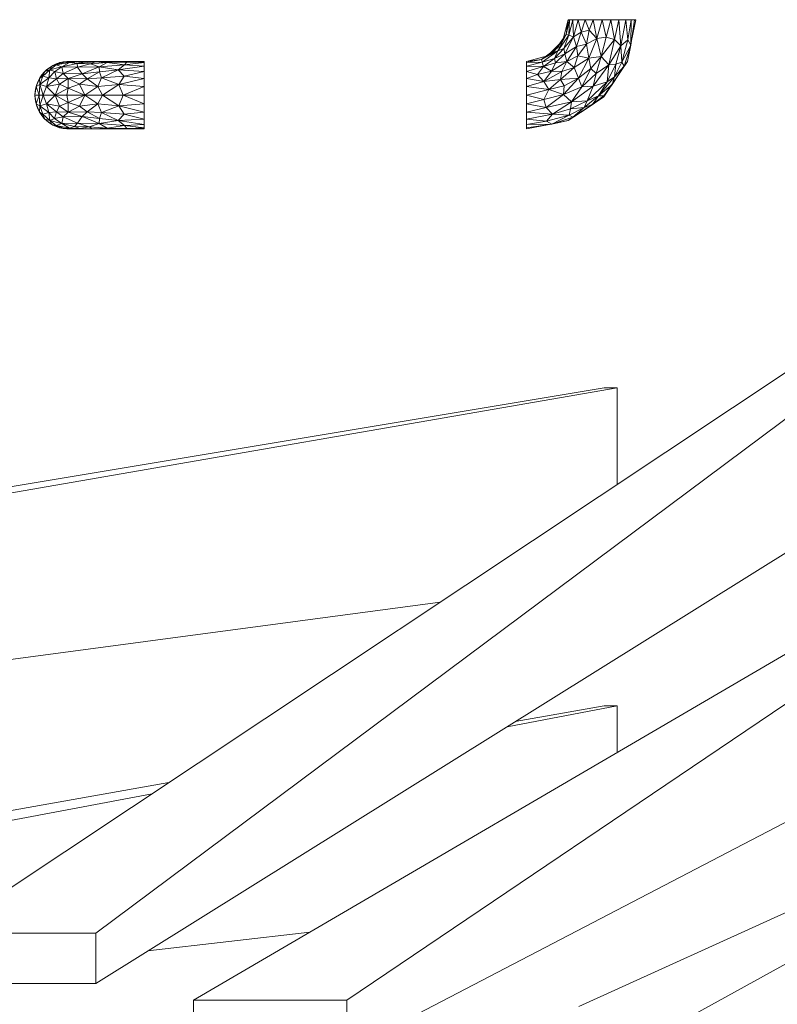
# Model space of a CAD drawing. Header units: millimetres. Extents: x 61846 to 198573, y 13020 to 52988.
# Tile 30 of 150: x 106006 to 106482, y 46141 to 46761. Entities that reach past the tile are written whole.
import ezdxf

# ---------------------------------------------------------------- set-up
doc = ezdxf.new("R2010")
doc.units = ezdxf.units.MM
doc.layers.add('A-GENM', color=13, linetype='Continuous', lineweight=18)
doc.layers.add('P-PIPE', color=3, linetype='Continuous', lineweight=18)

# ---------------------------------------------------------------- blocks, each defined once
blk = doc.blocks.new('Pipe Types_NLRS_55_PI_UN_Staal - gekoeldwater_DNL_7028453 - Pipe Types_NLRS_55_PI_UN_Staal - gekoeldwater_DNL_7028453-613184-5e verdieping lierenkamer')
at = {"layer": 'P-PIPE', "color": 7, "lineweight": 9}
for start, end in [(80.89257, 180), (180, 279.20282)]:
    blk.add_arc((70996.26, 46713.01), 21.2, start, end, dxfattribs=at)
blk = doc.blocks.new('NLRS_50_PIF_UN_Staal bocht_gen_ISR_NLRS_55_PIF_UN_Staal bocht - gekoeldwater_DNL_7743689 - NLRS_50_PIF_UN_Staal bocht_gen_ISR_NLRS_55_PIF_UN_Staal bocht - gekoeldwater_DNL_7743689-613742-5e verdieping lierenkamer')
at = {"layer": 'P-PIPE', "color": 7, "lineweight": 9}
for p, q in [((70980.02, 46725.01), (70984.43, 46728.9)), ((70981.27, 46728), (70985.66, 46731.37)), ((70981.27, 46728), (70984.43, 46728.9)), ((70983.78, 46723.89), (70984.43, 46728.9)), ((70984.43, 46728.9), (70988.5, 46732.14)), ((70985.66, 46731.37), (70984.43, 46728.9)), ((70984.43, 46728.9), (70990.97, 46730.57)), ((70984.43, 46728.9), (70987.62, 46727.88)), ((70985.66, 46731.37), (70990.77, 46733.49)), ((70985.66, 46731.37), (70988.5, 46732.14)), ((70992.06, 46730.85), (70987.62, 46727.88)), ((70993.66, 46733.87), (70988.5, 46732.14)), ((70988.5, 46732.14), (70996.74, 46733.63)), ((70988.5, 46732.18), (70990.77, 46733.49)), ((70990.77, 46733.49), (70988.5, 46732.14)), ((70992.06, 46730.85), (70988.5, 46732.14)), ((70989.4, 46732.44), (70990.77, 46733.49)), ((70990.77, 46733.49), (70996.26, 46734.21)), ((70990.77, 46733.49), (70993.66, 46733.87)), ((70992.06, 46730.85), (70996.74, 46733.63)), ((70992.06, 46730.85), (71001.55, 46732.97)), ((71001.86, 46730.65), (70992.06, 46730.85)), ((70992.06, 46730.85), (70992.72, 46726.69)), ((71001.86, 46730.65), (70992.72, 46726.69)), ((70996.26, 46734.21), (70993.66, 46733.87)), ((70993.66, 46733.87), (70999.84, 46734.17)), ((70993.66, 46733.87), (70996.74, 46733.63)), ((70996.26, 46734.21), (70999.84, 46734.17)), ((70996.26, 46734.21), (70999.6, 46733.77)), ((70996.74, 46733.63), (71002.23, 46734.21)), ((70999.84, 46734.17), (70996.74, 46733.63)), ((70996.74, 46733.63), (71006.91, 46734.14)), ((70996.74, 46733.63), (71001.55, 46732.97)), ((70999.84, 46734.17), (71002.23, 46734.21)), ((70999.84, 46734.17), (71001.17, 46733.85)), ((70999.84, 46734.17), (71003.29, 46733.96)), ((71006.91, 46734.14), (71001.55, 46732.97)), ((71012.99, 46733.94), (71001.55, 46732.97)), ((71001.86, 46730.65), (71001.55, 46732.97)), ((71001.55, 46732.97), (71009.96, 46732.7)), ((71001.86, 46730.65), (71009.96, 46732.7)), ((71001.86, 46730.65), (71015.41, 46730.85)), ((71001.86, 46730.65), (71004.73, 46726.38)), ((71006.91, 46734.14), (71002.23, 46734.21)), ((71004.16, 46734), (71002.23, 46734.21)), ((71015.41, 46730.85), (71004.73, 46726.38)), ((71006.91, 46734.14), (71019.53, 46734.17)), ((71006.91, 46734.14), (71012.99, 46733.94)), ((71012.99, 46733.94), (71009.96, 46732.7)), ((71009.96, 46732.7), (71020.54, 46733.63)), ((71015.41, 46730.85), (71009.96, 46732.7)), ((71012.99, 46733.94), (71019.53, 46734.17)), ((71012.99, 46733.94), (71020.54, 46733.63)), ((71015.41, 46730.85), (71020.54, 46733.63)), ((71015.41, 46730.85), (71031.32, 46732.14)), ((71027.42, 46728.9), (71015.41, 46730.85)), ((71015.69, 46727.73), (71015.41, 46730.85)), ((71027.42, 46728.9), (71015.69, 46727.73)), ((71019.53, 46734.17), (71015.86, 46733.82)), ((71027.42, 46728.9), (71016.94, 46723.89)), ((71019.53, 46734.17), (71031.85, 46734.15)), ((71019.53, 46734.17), (71020.54, 46733.63)), ((71031.85, 46734.15), (71020.54, 46733.63)), ((71032.85, 46733.87), (71020.54, 46733.63)), ((71031.32, 46732.14), (71020.54, 46733.63)), ((71027.42, 46728.9), (71031.32, 46732.14)), ((71043.76, 46731.37), (71027.42, 46728.9)), ((71043.76, 46728), (71027.42, 46728.9)), ((71027.42, 46728.9), (71031.13, 46725.01)), ((71032.85, 46733.87), (71031.32, 46732.14)), ((71043.76, 46733.49), (71031.32, 46732.14)), ((71043.76, 46731.37), (71031.32, 46732.14)), ((71043.76, 46734.21), (71031.85, 46734.15)), ((71034.39, 46734.01), (71031.85, 46734.15)), ((71031.85, 46734.15), (71032.85, 46733.87)), ((71043.76, 46734.21), (71032.85, 46733.87)), ((71043.76, 46733.49), (71032.85, 46733.87)), ((71043.76, 46733.49), (71043.76, 46734.21)), ((71043.76, 46734.21), (71043.76, 46733.49)), ((71043.76, 46733.49), (71043.76, 46731.37)), ((71043.76, 46731.37), (71043.76, 46728)), ((70975.78, 46718.5), (70977.9, 46723.61)), ((70977.9, 46723.61), (70981.27, 46728)), ((70977.9, 46723.61), (70980.16, 46725.35)), ((70977.9, 46723.61), (70980.02, 46725.01)), ((70977.9, 46723.61), (70978.08, 46719.76)), ((70980.02, 46725.01), (70978.08, 46719.76)), ((70983.78, 46723.89), (70978.08, 46719.76)), ((70981.27, 46728), (70980.02, 46725.01)), ((70980.02, 46725.01), (70983.78, 46723.89)), ((70983.78, 46723.89), (70982.36, 46718.47)), ((70982.36, 46718.47), (70988.6, 46723.41)), ((70983.78, 46723.89), (70987.62, 46727.88)), ((70983.78, 46723.89), (70988.6, 46723.41)), ((70992.72, 46726.69), (70987.62, 46727.88)), ((70987.62, 46727.88), (70988.6, 46723.41)), ((70992.72, 46726.69), (70988.6, 46723.41)), ((70995.88, 46723.57), (70988.6, 46723.41)), ((70990.52, 46719.91), (70988.6, 46723.41)), ((70990.52, 46719.91), (70995.88, 46723.57)), ((70992.72, 46726.69), (70995.88, 46723.57)), ((70992.72, 46726.69), (71004.73, 46726.38)), ((70995.88, 46723.57), (71004.73, 46726.38)), ((70995.88, 46723.57), (71003.04, 46719.89)), ((70995.88, 46723.57), (71007.81, 46723.42)), ((70995.88, 46723.57), (70995.89, 46717.48)), ((71003.04, 46719.89), (71007.81, 46723.42)), ((71015.69, 46727.73), (71004.73, 46726.38)), ((71007.81, 46723.42), (71004.73, 46726.38)), ((71015.69, 46727.73), (71007.81, 46723.42)), ((71007.81, 46723.42), (71016.94, 46723.89)), ((71007.81, 46723.42), (71014.54, 46718.47)), ((71016.94, 46723.89), (71014.54, 46718.47)), ((71015.69, 46727.73), (71016.94, 46723.89)), ((71031.13, 46725.01), (71016.94, 46723.89)), ((71027.74, 46719.76), (71016.94, 46723.89)), ((71027.74, 46719.76), (71031.13, 46725.01)), ((71043.76, 46723.61), (71027.74, 46719.76)), ((71043.76, 46728), (71031.13, 46725.01)), ((71043.76, 46723.61), (71031.13, 46725.01)), ((71043.76, 46728), (71043.76, 46723.61)), ((71043.76, 46723.61), (71043.76, 46718.5)), ((70975.05, 46713.01), (70975.78, 46718.5)), ((70975.78, 46718.5), (70978.08, 46719.76)), ((70975.78, 46718.5), (70977.67, 46713.01)), ((70977.67, 46713.01), (70978.08, 46719.76)), ((70978.08, 46719.76), (70982.36, 46718.47)), ((70978.08, 46719.76), (70980.29, 46713.01)), ((70982.36, 46718.47), (70980.29, 46713.01)), ((70990.52, 46719.91), (70982.36, 46718.47)), ((70982.36, 46718.47), (70987.73, 46713.01)), ((70990.52, 46719.91), (70987.73, 46713.01)), ((70987.73, 46713.01), (70995.89, 46717.48)), ((70990.52, 46719.91), (70995.89, 46717.48)), ((70995.89, 46717.48), (70995.18, 46713.01)), ((71003.04, 46719.89), (70995.89, 46717.48)), ((70995.89, 46717.48), (71006.32, 46713.01)), ((71003.04, 46719.89), (71014.54, 46718.47)), ((71003.04, 46719.89), (71006.32, 46713.01)), ((71014.54, 46718.47), (71006.32, 46713.01)), ((71027.74, 46719.76), (71014.54, 46718.47)), ((71017.47, 46713.01), (71014.54, 46718.47)), ((71027.74, 46719.76), (71017.47, 46713.01)), ((71043.76, 46718.5), (71027.74, 46719.76)), ((71027.74, 46719.76), (71030.61, 46713.01)), ((71043.76, 46718.5), (71030.61, 46713.01)), ((71043.76, 46718.5), (71043.76, 46713.01)), ((70975.78, 46707.53), (70975.05, 46713.01)), ((70975.05, 46713.01), (70977.67, 46713.01)), ((70975.78, 46707.53), (70977.67, 46713.01)), ((70977.67, 46713.01), (70980.29, 46713.01)), ((70977.67, 46713.01), (70978.08, 46706.27)), ((70980.29, 46713.01), (70978.08, 46706.27)), ((70987.73, 46713.01), (70980.29, 46713.01)), ((70980.29, 46713.01), (70982.36, 46707.56)), ((70987.73, 46713.01), (70982.36, 46707.56)), ((70987.73, 46713.01), (70995.18, 46713.01)), ((70987.73, 46713.01), (70995.89, 46708.54)), ((70987.73, 46713.01), (70990.52, 46706.12)), ((71006.32, 46713.01), (70995.18, 46713.01)), ((70995.18, 46713.01), (70995.89, 46708.54)), ((71006.32, 46713.01), (70995.89, 46708.54)), ((71006.32, 46713.01), (71003.04, 46706.14)), ((71017.47, 46713.01), (71006.32, 46713.01)), ((71006.32, 46713.01), (71014.54, 46707.56)), ((71017.47, 46713.01), (71014.54, 46707.56)), ((71030.61, 46713.01), (71017.47, 46713.01)), ((71017.47, 46713.01), (71027.74, 46706.27)), ((71030.61, 46713.01), (71027.74, 46706.27)), ((71043.76, 46713.01), (71030.61, 46713.01)), ((71043.76, 46707.53), (71030.61, 46713.01)), ((71043.76, 46713.01), (71043.76, 46707.53)), ((70977.9, 46702.41), (70975.78, 46707.53)), ((70975.78, 46707.53), (70978.08, 46706.27)), ((70977.9, 46702.41), (70978.08, 46706.27)), ((70978.08, 46706.27), (70982.36, 46707.56)), ((70978.08, 46706.27), (70980.02, 46701.01)), ((70978.08, 46706.27), (70983.78, 46702.13)), ((70988.6, 46702.61), (70982.36, 46707.56)), ((70982.36, 46707.56), (70983.78, 46702.13)), ((70982.36, 46707.56), (70990.52, 46706.12)), ((70988.6, 46702.61), (70990.52, 46706.12)), ((70995.89, 46708.54), (70990.52, 46706.12)), ((70995.88, 46702.45), (70990.52, 46706.12)), ((70995.89, 46708.54), (70995.88, 46702.45)), ((71003.04, 46706.14), (70995.88, 46702.45)), ((71003.04, 46706.14), (70995.89, 46708.54)), ((71003.04, 46706.14), (71014.54, 46707.56)), ((71003.04, 46706.14), (71007.81, 46702.6)), ((71014.54, 46707.56), (71007.81, 46702.6)), ((71014.54, 46707.56), (71016.94, 46702.13)), ((71014.54, 46707.56), (71027.74, 46706.27)), ((71016.94, 46702.13), (71027.74, 46706.27)), ((71043.76, 46707.53), (71027.74, 46706.27)), ((71043.76, 46702.41), (71027.74, 46706.27)), ((71031.13, 46701.01), (71027.74, 46706.27)), ((71043.76, 46707.53), (71043.76, 46702.41)), ((70981.27, 46698.02), (70977.9, 46702.41)), ((70980.16, 46700.67), (70977.9, 46702.41)), ((70977.9, 46702.41), (70980.02, 46701.01)), ((70980.02, 46701.01), (70983.78, 46702.13)), ((70981.27, 46698.02), (70980.02, 46701.01)), ((70984.43, 46697.12), (70980.02, 46701.01)), ((70985.66, 46694.65), (70981.27, 46698.02)), ((70981.27, 46698.02), (70984.43, 46697.12)), ((70988.6, 46702.61), (70983.78, 46702.13)), ((70987.35, 46698.36), (70983.78, 46702.13)), ((70984.43, 46697.12), (70983.78, 46702.13)), ((70987.35, 46698.36), (70984.43, 46697.12)), ((70988.6, 46702.61), (70987.35, 46698.36)), ((70987.35, 46698.36), (70992.72, 46699.34)), ((70987.35, 46698.36), (70992.06, 46695.17)), ((70988.6, 46702.61), (70992.72, 46699.34)), ((70988.6, 46702.61), (70995.88, 46702.45)), ((70992.72, 46699.34), (70992.06, 46695.17)), ((70992.72, 46699.34), (70995.88, 46702.45)), ((70992.72, 46699.34), (71004.73, 46699.64)), ((70992.72, 46699.34), (71001.86, 46695.37)), ((70995.88, 46702.45), (71007.81, 46702.6)), ((71004.73, 46699.64), (70995.88, 46702.45)), ((71001.86, 46695.37), (71004.73, 46699.64)), ((71004.73, 46699.64), (71007.81, 46702.6)), ((71015.41, 46695.17), (71004.73, 46699.64)), ((71015.69, 46698.29), (71004.73, 46699.64)), ((71016.94, 46702.13), (71007.81, 46702.6)), ((71015.69, 46698.29), (71007.81, 46702.6)), ((71015.41, 46695.17), (71015.69, 46698.29)), ((71016.94, 46702.13), (71015.69, 46698.29)), ((71027.42, 46697.12), (71015.69, 46698.29)), ((71031.13, 46701.01), (71016.94, 46702.13)), ((71027.42, 46697.12), (71016.94, 46702.13)), ((71031.13, 46701.01), (71027.42, 46697.12)), ((71043.76, 46698.02), (71027.42, 46697.12)), ((71043.76, 46702.41), (71031.13, 46701.01)), ((71043.76, 46698.02), (71031.13, 46701.01)), ((71043.76, 46702.41), (71043.76, 46698.02)), ((71043.76, 46698.02), (71043.76, 46694.65)), ((70985.66, 46694.65), (70984.43, 46697.12)), ((70990.97, 46695.45), (70984.43, 46697.12)), ((70984.43, 46697.12), (70988.5, 46693.88)), ((70990.77, 46692.54), (70985.66, 46694.65)), ((70985.66, 46694.65), (70988.5, 46693.88)), ((70992.06, 46695.17), (70988.5, 46693.88)), ((70990.77, 46692.54), (70988.5, 46693.88)), ((70993.66, 46692.15), (70988.5, 46693.88)), ((70988.5, 46693.88), (70996.74, 46692.39)), ((70990.77, 46692.54), (70988.5, 46693.85)), ((70990.77, 46692.54), (70989.41, 46693.58)), ((70990.77, 46692.54), (70993.66, 46692.15)), ((70996.26, 46691.81), (70990.77, 46692.54)), ((70992.06, 46695.17), (71001.86, 46695.37)), ((70992.06, 46695.17), (70999.9, 46693.32)), ((70992.06, 46695.17), (70996.74, 46692.39)), ((70993.66, 46692.15), (70996.74, 46692.39)), ((70996.26, 46691.81), (70993.66, 46692.15)), ((70999.44, 46691.88), (70993.66, 46692.15)), ((70999.62, 46692.26), (70996.26, 46691.81)), ((70996.26, 46691.81), (70999.44, 46691.88)), ((70999.9, 46693.32), (70996.74, 46692.39)), ((71004.55, 46691.86), (70996.74, 46692.39)), ((70999.44, 46691.88), (70996.74, 46692.39)), ((71003.2, 46692.08), (70996.74, 46692.39)), ((70999.44, 46691.88), (71000.67, 46692.21)), ((71001.37, 46692.17), (70999.44, 46691.88)), ((71004.55, 46691.86), (70999.44, 46691.88)), ((70999.9, 46693.32), (71001.86, 46695.37)), ((71003.2, 46692.08), (70999.9, 46693.32)), ((71009.04, 46693.06), (70999.9, 46693.32)), ((71015.41, 46695.17), (71001.86, 46695.37)), ((71009.04, 46693.06), (71001.86, 46695.37)), ((71003.2, 46692.08), (71009.04, 46693.06)), ((71004.55, 46691.86), (71003.2, 46692.08)), ((71011.09, 46691.88), (71003.2, 46692.08)), ((71004.55, 46691.86), (71006.82, 46691.99)), ((71004.55, 46691.86), (71011.09, 46691.88)), ((71015.41, 46695.17), (71009.04, 46693.06)), ((71020.54, 46692.39), (71009.04, 46693.06)), ((71011.09, 46691.88), (71009.04, 46693.06)), ((71020.54, 46692.39), (71011.09, 46691.88)), ((71020.35, 46692.18), (71011.09, 46691.88)), ((71020.03, 46691.82), (71011.09, 46691.88)), ((71015.41, 46695.17), (71027.42, 46697.12)), ((71031.32, 46693.88), (71015.41, 46695.17)), ((71015.41, 46695.17), (71020.54, 46692.39)), ((71020.44, 46692.27), (71018.91, 46692.3)), ((71020.54, 46692.39), (71020.03, 46691.82)), ((71020.03, 46691.82), (71029.77, 46691.86)), ((71031.32, 46693.88), (71020.54, 46692.39)), ((71020.54, 46692.39), (71032.85, 46692.15)), ((71020.54, 46692.39), (71029.77, 46691.86)), ((71043.76, 46694.65), (71027.42, 46697.12)), ((71031.32, 46693.88), (71027.42, 46697.12)), ((71032.85, 46692.15), (71029.77, 46691.86)), ((71034.39, 46692.08), (71029.77, 46691.86)), ((71043.76, 46691.81), (71029.77, 46691.86)), ((71043.76, 46694.65), (71031.32, 46693.88)), ((71043.76, 46692.54), (71031.32, 46693.88)), ((71031.32, 46693.88), (71032.85, 46692.15)), ((71043.76, 46692.54), (71032.85, 46692.15)), ((71043.76, 46691.81), (71032.85, 46692.15)), ((71043.76, 46694.65), (71043.76, 46692.54)), ((71043.76, 46691.81), (71043.76, 46692.54)), ((71043.76, 46691.81), (71043.76, 46692.54))]:
    blk.add_line(p, q, dxfattribs=at)
blk = doc.blocks.new('NLRS_50_PIF_UN_Staal bocht_gen_ISR_NLRS_55_PIF_UN_Staal bocht - gekoeldwater_DNL_7743689 - NLRS_50_PIF_UN_Staal bocht_gen_ISR_NLRS_55_PIF_UN_Staal bocht - gekoeldwater_DNL_7743689-613746-5e verdieping lierenkamer')
blk.add_blockref('NLRS_50_PIF_UN_Staal bocht_gen_ISR_NLRS_55_PIF_UN_Staal bocht - gekoeldwater_DNL_7743689 - NLRS_50_PIF_UN_Staal bocht_gen_ISR_NLRS_55_PIF_UN_Staal bocht - gekoeldwater_DNL_7743689-613742-5e verdieping lierenkamer', (0, 0))
blk = doc.blocks.new('NLRS_50_PIF_UN_Staal bocht_gen_ISR_NLRS_55_PIF_UN_Staal bocht - gekoeldwater_DNL_7743843 - NLRS_50_PIF_UN_Staal bocht_gen_ISR_NLRS_55_PIF_UN_Staal bocht - gekoeldwater_DNL_7743843-613778-5e verdieping lierenkamer')
at = {"layer": 'P-PIPE', "color": 7, "lineweight": 9}
for p, q in [((71310.29, 46760.51), (71306.77, 46747.36)), ((71310.29, 46760.51), (71309.05, 46751.11)), ((71311.01, 46760.51), (71309.05, 46751.11)), ((71311.01, 46760.51), (71310.29, 46760.51)), ((71310.29, 46760.51), (71311.01, 46760.51)), ((71311.01, 46760.51), (71310.61, 46750.74)), ((71313.14, 46760.51), (71310.61, 46750.74)), ((71311.01, 46760.51), (71313.14, 46760.51)), ((71313.14, 46760.51), (71316.5, 46760.51)), ((71313.14, 46760.51), (71313.54, 46749.79)), ((71316.5, 46760.51), (71313.54, 46749.79)), ((71316.5, 46760.51), (71320.89, 46760.51)), ((71316.5, 46760.51), (71318.39, 46752.76)), ((71320.89, 46760.51), (71318.39, 46752.76)), ((71320.89, 46760.51), (71326.01, 46760.51)), ((71320.89, 46760.51), (71323.45, 46753.86)), ((71326.01, 46760.51), (71323.45, 46753.86)), ((71326.01, 46760.51), (71331.49, 46760.51)), ((71326.01, 46760.51), (71328.31, 46748.6)), ((71331.49, 46760.51), (71328.31, 46748.6)), ((71331.49, 46760.51), (71336.98, 46760.51)), ((71331.49, 46760.51), (71334.09, 46749.6)), ((71336.98, 46760.51), (71334.09, 46749.6)), ((71336.98, 46760.51), (71342.1, 46760.51)), ((71336.98, 46760.51), (71339.25, 46748.08)), ((71342.1, 46760.51), (71339.25, 46748.08)), ((71342.1, 46760.51), (71346.49, 46760.51)), ((71342.1, 46760.51), (71343.32, 46744.17)), ((71346.49, 46760.51), (71343.32, 46744.17)), ((71346.49, 46760.51), (71349.85, 46760.51)), ((71346.49, 46760.51), (71347.73, 46747.89)), ((71349.85, 46760.51), (71347.73, 46747.89)), ((71351.97, 46760.51), (71349.67, 46744.5)), ((71351.97, 46760.51), (71349.67, 46744.5)), ((71349.85, 46760.51), (71349.67, 46744.5)), ((71349.85, 46760.51), (71351.97, 46760.51)), ((71351.97, 46760.51), (71350.08, 46747.37)), ((71352.7, 46760.51), (71350.08, 46747.37)), ((71351.97, 46760.51), (71350.08, 46747.37)), ((71351.97, 46760.51), (71352.7, 46760.51)), ((71352.7, 46760.51), (71351.97, 46760.51)), ((71323.45, 46753.86), (71318.39, 46752.76)), ((71323.45, 46753.86), (71321.83, 46745.03)), ((71323.45, 46753.86), (71328.31, 46748.6)), ((71306.77, 46747.36), (71297.15, 46737.73)), ((71309.05, 46751.11), (71300.83, 46739.84)), ((71306.77, 46747.36), (71300.83, 46739.84)), ((71309.05, 46751.11), (71303.63, 46740.88)), ((71310.61, 46750.74), (71303.63, 46740.88)), ((71309.05, 46751.11), (71306.77, 46747.36)), ((71310.61, 46750.74), (71307.44, 46742.44)), ((71313.54, 46749.79), (71307.44, 46742.44)), ((71313.54, 46749.79), (71308.22, 46739.11)), ((71310.61, 46750.74), (71309.05, 46751.11)), ((71310.61, 46750.74), (71313.54, 46749.79)), ((71313.54, 46749.79), (71318.39, 46752.76)), ((71313.54, 46749.79), (71315.55, 46743.56)), ((71315.55, 46743.56), (71318.39, 46752.76)), ((71321.83, 46745.03), (71318.39, 46752.76)), ((71328.31, 46748.6), (71321.83, 46745.03)), ((71323.2, 46736.29), (71328.31, 46748.6)), ((71328.31, 46748.6), (71334.09, 46749.6)), ((71328.31, 46748.6), (71331.01, 46737.3)), ((71334.09, 46749.6), (71331.01, 46737.3)), ((71339.25, 46748.08), (71331.01, 46737.3)), ((71334.09, 46749.6), (71339.25, 46748.08)), ((71335.69, 46732.16), (71339.25, 46748.08)), ((71343.32, 46744.17), (71339.25, 46748.08)), ((71343.32, 46744.17), (71347.73, 46747.89)), ((71347.73, 46747.89), (71343.97, 46733.7)), ((71350.08, 46747.37), (71347.46, 46734.22)), ((71349.67, 46744.5), (71347.73, 46747.89)), ((71293.39, 46735.46), (71304.66, 46743.68)), ((71293.39, 46735.46), (71303.63, 46740.88)), ((71293.77, 46733.9), (71303.63, 46740.88)), ((71297.15, 46737.73), (71304.66, 46743.68)), ((71303.63, 46740.88), (71300.83, 46739.84)), ((71307.44, 46742.44), (71301.53, 46736.14)), ((71303.63, 46740.88), (71301.53, 46736.14)), ((71307.44, 46742.44), (71303.63, 46740.88)), ((71307.44, 46742.44), (71308.22, 46739.11)), ((71315.55, 46743.56), (71308.22, 46739.11)), ((71315.55, 46743.56), (71309.36, 46734.18)), ((71321.83, 46745.03), (71315.55, 46743.56)), ((71315.55, 46743.56), (71316.39, 46737.88)), ((71321.83, 46745.03), (71316.39, 46737.88)), ((71323.2, 46736.29), (71321.83, 46745.03)), ((71343.32, 46744.17), (71335.69, 46732.16)), ((71343.32, 46744.17), (71340.12, 46732.45)), ((71343.32, 46744.17), (71343.97, 46733.7)), ((71349.67, 46744.5), (71343.97, 46733.7)), ((71349.67, 46744.5), (71345.38, 46731.3)), ((71349.67, 46744.5), (71347.46, 46734.22)), ((71347.46, 46734.22), (71349.67, 46744.5)), ((71283.99, 46734.21), (71297.15, 46737.73)), ((71283.99, 46733.49), (71293.39, 46735.46)), ((71283.99, 46734.21), (71293.39, 46735.46)), ((71293.39, 46735.46), (71300.83, 46739.84)), ((71297.15, 46737.73), (71293.39, 46735.46)), ((71293.39, 46735.46), (71297.15, 46737.73)), ((71293.77, 46733.9), (71293.39, 46735.46)), ((71293.77, 46733.9), (71301.53, 46736.14)), ((71294.78, 46730.98), (71301.53, 46736.14)), ((71300.83, 46739.84), (71297.15, 46737.73)), ((71308.22, 46739.11), (71301.53, 46736.14)), ((71301.53, 46736.14), (71302.28, 46733.39)), ((71308.22, 46739.11), (71302.28, 46733.39)), ((71308.22, 46739.11), (71309.36, 46734.18)), ((71316.39, 46737.88), (71309.36, 46734.18)), ((71316.39, 46737.88), (71314.06, 46730.45)), ((71323.2, 46736.29), (71314.06, 46730.45)), ((71323.2, 46736.29), (71316.39, 46737.88)), ((71316.67, 46723.66), (71323.2, 46736.29)), ((71323.2, 46736.29), (71331.01, 46737.3)), ((71324.55, 46729.75), (71323.2, 46736.29)), ((71324.55, 46729.75), (71331.01, 46737.3)), ((71327.85, 46726.72), (71331.01, 46737.3)), ((71335.69, 46732.16), (71331.01, 46737.3)), ((71283.99, 46733.49), (71283.99, 46734.21)), ((71283.99, 46734.21), (71283.99, 46733.49)), ((71283.99, 46731.37), (71293.77, 46733.9)), ((71283.99, 46733.49), (71293.77, 46733.9)), ((71283.99, 46731.37), (71283.99, 46733.49)), ((71283.99, 46728), (71283.99, 46731.37)), ((71283.99, 46731.37), (71294.78, 46730.98)), ((71283.99, 46728), (71294.78, 46730.98)), ((71291.01, 46726.02), (71294.78, 46730.98)), ((71294.78, 46730.98), (71293.77, 46733.9)), ((71294.78, 46730.98), (71302.28, 46733.39)), ((71294.78, 46730.98), (71299.79, 46728.17)), ((71309.36, 46734.18), (71299.79, 46728.17)), ((71302.28, 46733.39), (71299.79, 46728.17)), ((71302.28, 46733.39), (71309.36, 46734.18)), ((71305.43, 46722.92), (71314.06, 46730.45)), ((71306.15, 46727.98), (71309.36, 46734.18)), ((71306.15, 46727.98), (71314.06, 46730.45)), ((71309.36, 46734.18), (71314.06, 46730.45)), ((71316.67, 46723.66), (71314.06, 46730.45)), ((71316.67, 46723.66), (71324.55, 46729.75)), ((71324.55, 46729.75), (71318.71, 46718.3)), ((71324.55, 46729.75), (71327.85, 46726.72)), ((71325.89, 46718.61), (71335.69, 46732.16)), ((71335.69, 46732.16), (71327.85, 46726.72)), ((71340.12, 46732.45), (71334.66, 46721.49)), ((71335.69, 46732.16), (71334.66, 46721.49)), ((71340.12, 46732.45), (71335.69, 46732.16)), ((71337.9, 46719.8), (71345.38, 46731.3)), ((71337.9, 46719.8), (71345.38, 46731.3)), ((71339.31, 46724.56), (71343.97, 46733.7)), ((71340.12, 46732.45), (71339.31, 46724.56)), ((71339.31, 46724.56), (71345.38, 46731.3)), ((71347.46, 46734.22), (71340.02, 46723.08)), ((71345.38, 46731.3), (71340.02, 46723.08)), ((71340.02, 46723.08), (71345.38, 46731.3)), ((71340.12, 46732.45), (71343.97, 46733.7)), ((71343.97, 46733.7), (71345.38, 46731.3)), ((71347.46, 46734.22), (71345.38, 46731.3)), ((71283.99, 46723.61), (71283.99, 46728)), ((71283.99, 46728), (71291.01, 46726.02)), ((71283.99, 46723.61), (71291.01, 46726.02)), ((71283.99, 46718.5), (71283.99, 46723.61)), ((71283.99, 46723.61), (71294.82, 46721.57)), ((71291.01, 46726.02), (71299.79, 46728.17)), ((71291.01, 46726.02), (71294.82, 46721.57)), ((71294.82, 46721.57), (71299.79, 46728.17)), ((71294.82, 46721.57), (71306.15, 46727.98)), ((71294.82, 46721.57), (71305.43, 46722.92)), ((71297.98, 46716.59), (71305.43, 46722.92)), ((71306.15, 46727.98), (71299.79, 46728.17)), ((71306.15, 46727.98), (71305.43, 46722.92)), ((71316.67, 46723.66), (71305.43, 46722.92)), ((71305.43, 46722.92), (71307.72, 46718.99)), ((71307.21, 46713.49), (71316.67, 46723.66)), ((71316.67, 46723.66), (71307.72, 46718.99)), ((71316.67, 46723.66), (71318.71, 46718.3)), ((71318.71, 46718.3), (71327.85, 46726.72)), ((71325.89, 46718.61), (71327.85, 46726.72)), ((71329.25, 46712.63), (71339.31, 46724.56)), ((71340.02, 46723.08), (71332.57, 46711.93)), ((71332.6, 46712.64), (71340.02, 46723.08)), ((71340.02, 46723.08), (71332.6, 46712.64)), ((71339.31, 46724.56), (71334.66, 46721.49)), ((71337.9, 46719.8), (71339.31, 46724.56)), ((71283.99, 46718.5), (71294.82, 46721.57)), ((71283.99, 46713.01), (71283.99, 46718.5)), ((71283.99, 46718.5), (71297.98, 46716.59)), ((71283.99, 46713.01), (71297.98, 46716.59)), ((71297.98, 46716.59), (71294.82, 46721.57)), ((71294.9, 46710.41), (71297.98, 46716.59)), ((71297.98, 46716.59), (71307.72, 46718.99)), ((71297.98, 46716.59), (71307.21, 46713.49)), ((71307.21, 46713.49), (71307.72, 46718.99)), ((71307.21, 46713.49), (71318.71, 46718.3)), ((71325.89, 46718.61), (71312.34, 46708.82)), ((71312.34, 46708.82), (71318.71, 46718.3)), ((71325.89, 46718.61), (71318.71, 46718.3)), ((71322.11, 46709.47), (71334.66, 46721.49)), ((71325.89, 46718.61), (71322.11, 46709.47)), ((71325.89, 46718.61), (71334.66, 46721.49)), ((71329.25, 46712.63), (71334.66, 46721.49)), ((71329.25, 46712.63), (71337.9, 46719.8)), ((71337.9, 46719.8), (71332.6, 46712.64)), ((71337.9, 46719.8), (71332.6, 46712.64)), ((71283.99, 46707.53), (71283.99, 46713.01)), ((71283.99, 46713.01), (71294.9, 46710.41)), ((71283.99, 46707.53), (71294.9, 46710.41)), ((71294.9, 46710.41), (71307.21, 46713.49)), ((71294.9, 46710.41), (71296.43, 46705.26)), ((71296.43, 46705.26), (71307.21, 46713.49)), ((71312.34, 46708.82), (71307.21, 46713.49)), ((71329.25, 46712.63), (71320.2, 46705.35)), ((71321.43, 46704.49), (71332.6, 46712.64)), ((71321.43, 46704.49), (71332.6, 46712.64)), ((71321.43, 46704.49), (71332.57, 46711.93)), ((71322.11, 46709.47), (71329.25, 46712.63)), ((71325.57, 46707.27), (71332.6, 46712.64)), ((71332.6, 46712.64), (71325.57, 46707.27)), ((71325.57, 46707.27), (71329.25, 46712.63)), ((71329.25, 46712.63), (71332.6, 46712.64)), ((71332.6, 46712.64), (71332.57, 46711.93)), ((71283.99, 46702.41), (71283.99, 46707.53)), ((71283.99, 46707.53), (71296.43, 46705.26)), ((71283.99, 46702.41), (71296.43, 46705.26)), ((71312.34, 46708.82), (71296.43, 46705.26)), ((71300.33, 46701.19), (71296.43, 46705.26)), ((71300.33, 46701.19), (71312.34, 46708.82)), ((71300.33, 46701.19), (71311.73, 46704.38)), ((71321.43, 46704.49), (71310.28, 46697.04)), ((71310.81, 46700.54), (71320.2, 46705.35)), ((71310.81, 46700.54), (71311.73, 46704.38)), ((71322.11, 46709.47), (71311.73, 46704.38)), ((71312.34, 46708.82), (71311.73, 46704.38)), ((71311.73, 46704.38), (71320.2, 46705.35)), ((71312.34, 46708.82), (71322.11, 46709.47)), ((71325.57, 46707.27), (71313.21, 46699.12)), ((71313.21, 46699.12), (71320.2, 46705.35)), ((71313.21, 46699.12), (71321.43, 46704.49)), ((71321.43, 46704.49), (71313.21, 46699.12)), ((71322.11, 46709.47), (71320.2, 46705.35)), ((71325.57, 46707.27), (71320.2, 46705.35)), ((71325.57, 46707.27), (71321.43, 46704.49)), ((71321.43, 46704.49), (71325.57, 46707.27)), ((71283.99, 46698.02), (71283.99, 46702.41)), ((71283.99, 46702.41), (71300.33, 46701.19)), ((71283.99, 46698.02), (71300.33, 46701.19)), ((71283.99, 46694.65), (71283.99, 46698.02)), ((71283.99, 46698.02), (71296.62, 46696.77)), ((71296.62, 46696.77), (71300.33, 46701.19)), ((71296.62, 46696.77), (71310.81, 46700.54)), ((71310.81, 46700.54), (71300.01, 46694.84)), ((71300.01, 46694.84), (71313.21, 46699.12)), ((71310.81, 46700.54), (71300.33, 46701.19)), ((71313.21, 46699.12), (71310.28, 46697.04)), ((71310.81, 46700.54), (71313.21, 46699.12)), ((71283.99, 46694.65), (71296.62, 46696.77)), ((71283.99, 46692.54), (71300.01, 46694.84)), ((71283.99, 46694.65), (71300.01, 46694.84)), ((71283.99, 46692.54), (71283.99, 46694.65)), ((71283.99, 46691.81), (71297.14, 46694.42)), ((71283.99, 46692.54), (71283.99, 46691.81)), ((71283.99, 46691.81), (71283.99, 46692.54)), ((71296.62, 46696.77), (71300.01, 46694.84)), ((71297.14, 46694.42), (71310.28, 46697.04)), ((71297.14, 46694.42), (71300.01, 46694.84)), ((71297.14, 46694.42), (71300.01, 46694.84)), ((71300.01, 46694.84), (71310.28, 46697.04)), ((71310.28, 46697.04), (71300.01, 46694.84))]:
    blk.add_line(p, q, dxfattribs=at)
blk = doc.blocks.new('NLRS_50_PIF_UN_Staal bocht_gen_ISR_NLRS_55_PIF_UN_Staal bocht - gekoeldwater_DNL_7743843 - NLRS_50_PIF_UN_Staal bocht_gen_ISR_NLRS_55_PIF_UN_Staal bocht - gekoeldwater_DNL_7743843-613782-5e verdieping lierenkamer')
blk.add_blockref('NLRS_50_PIF_UN_Staal bocht_gen_ISR_NLRS_55_PIF_UN_Staal bocht - gekoeldwater_DNL_7743843 - NLRS_50_PIF_UN_Staal bocht_gen_ISR_NLRS_55_PIF_UN_Staal bocht - gekoeldwater_DNL_7743843-613778-5e verdieping lierenkamer', (0, 0))
blk = doc.blocks.new('TadP_A_INS_INSTALLATIES_rvt-2-5e verdieping lierenkamer')
at = {"layer": 'P-PIPE', "lineweight": 9}
for name in ['NLRS_50_PIF_UN_Staal bocht_gen_ISR_NLRS_55_PIF_UN_Staal bocht - gekoeldwater_DNL_7743843 - NLRS_50_PIF_UN_Staal bocht_gen_ISR_NLRS_55_PIF_UN_Staal bocht - gekoeldwater_DNL_7743843-613782-5e verdieping lierenkamer', 'NLRS_50_PIF_UN_Staal bocht_gen_ISR_NLRS_55_PIF_UN_Staal bocht - gekoeldwater_DNL_7743689 - NLRS_50_PIF_UN_Staal bocht_gen_ISR_NLRS_55_PIF_UN_Staal bocht - gekoeldwater_DNL_7743689-613746-5e verdieping lierenkamer', 'Pipe Types_NLRS_55_PI_UN_Staal - gekoeldwater_DNL_7028453 - Pipe Types_NLRS_55_PI_UN_Staal - gekoeldwater_DNL_7028453-613184-5e verdieping lierenkamer']:
    blk.add_blockref(name, (0, 0), dxfattribs=at)
blk = doc.blocks.new('Staalkabel gedraaid - Trek 5-2831666-5e verdieping lierenkamer')
at = {"layer": 'A-GENM'}
for p, q in [((504.35, 198.9), (454.85, 198.9)), ((504.35, 167.29), (504.35, 198.9)), ((451.78, 143.41), (504.35, 167.29)), ((459.28, 167.29), (504.35, 167.29)), ((-4, 60), (309.85, 165.82)), ((-4, -60), (385.69, 155)), ((4, -60), (420.06, 129)), ((-4, -60), (-4, 60)), ((4, -60), (-4, -60))]:
    blk.add_line(p, q, dxfattribs=at)
blk = doc.blocks.new('Staalkabel gedraaid - Trek 6-2831680-5e verdieping lierenkamer')
at = {"layer": 'A-GENM'}
for p, q in [((-4, 60), (562.47, 355)), ((565.8, 355), (565.8, 325.13)), ((662.19, 356.74), (654.85, 356.74)), ((662.19, 325.13), (662.19, 356.74)), ((-4, -60), (565.8, 325.13)), ((4, -60), (662.19, 325.13)), ((565.8, 325.13), (662.19, 325.13)), ((-4, -60), (-4, 60)), ((4, -60), (-4, -60))]:
    blk.add_line(p, q, dxfattribs=at)
blk = doc.blocks.new('Staalkabel gedraaid - Trek 12-2832090-5e verdieping lierenkamer')
at = {"layer": 'A-GENM'}
for p, q in [((1297.49, 199.32), (1254.85, 199.32)), ((1297.49, 167.98), (1297.49, 199.32)), ((1176.29, 196.49), (1189.01, 197.96)), ((1054.85, 182.44), (1109.85, 188.8)), ((1254.85, 167.98), (1297.49, 167.98)), ((1254.85, 160.47), (1297.49, 167.98)), ((854.85, 159.32), (909.85, 165.68)), ((277.65, -11.77), (1223.85, 155)), ((288.28, -4.69), (1132.24, 155)), ((420.03, 109.03), (817.57, 155)), ((189.03, 82.32), (290.86, 94.1)), ((-4, -60), (-4, -30.63)), ((-4, -60), (65.13, -46.92)), ((4, -60), (59.99, -50.13)), ((4, -60), (-4, -60))]:
    blk.add_line(p, q, dxfattribs=at)
blk = doc.blocks.new('Staalkabel gedraaid - Trek 13-2832076-5e verdieping lierenkamer')
at = {"layer": 'A-GENM'}
for p, q in [((107.25, 74.85), (2225.97, 357.65)), ((-4, -60), (2225.97, 326.31)), ((4, -60), (2322.63, 326.31)), ((-4, -60), (-4, 0.83)), ((4, -60), (-4, -60))]:
    blk.add_line(p, q, dxfattribs=at)
blk = doc.blocks.new('Staalkabel gedraaid - Trek 7-3725491-5e verdieping lierenkamer')
at = {"layer": 'A-GENM'}
for p, q in [((-4, 60), (723.64, 514.58)), ((820.03, 514.58), (723.64, 514.58)), ((723.64, 514.58), (723.64, 482.97)), ((820.03, 482.97), (820.03, 514.58)), ((-4, -60), (723.64, 482.97)), ((4, -60), (820.03, 482.97)), ((723.64, 482.97), (820.03, 482.97)), ((-4, -60), (-4, 60)), ((4, -60), (-4, -60))]:
    blk.add_line(p, q, dxfattribs=at)

msp = doc.modelspace()

# ---------------------------------------------------------------- block references
at = {"color": 170, "lineweight": 5}
msp.add_blockref('TadP_A_INS_INSTALLATIES_rvt-2-5e verdieping lierenkamer', (35040.4, 0), dxfattribs=at)
at = {"layer": 'A-GENM', "rotation": 180}
for name, p in [('Staalkabel gedraaid - Trek 7-3725491-5e verdieping lierenkamer', (106777.32, 46669)), ('Staalkabel gedraaid - Trek 13-2832076-5e verdieping lierenkamer', (106377.32, 46469)), ('Staalkabel gedraaid - Trek 6-2831680-5e verdieping lierenkamer', (106777.32, 46469)), ('Staalkabel gedraaid - Trek 12-2832090-5e verdieping lierenkamer', (106377.32, 46269)), ('Staalkabel gedraaid - Trek 5-2831666-5e verdieping lierenkamer', (106777.32, 46269))]:
    msp.add_blockref(name, p, dxfattribs=at)

doc.saveas('drawing.dxf')
